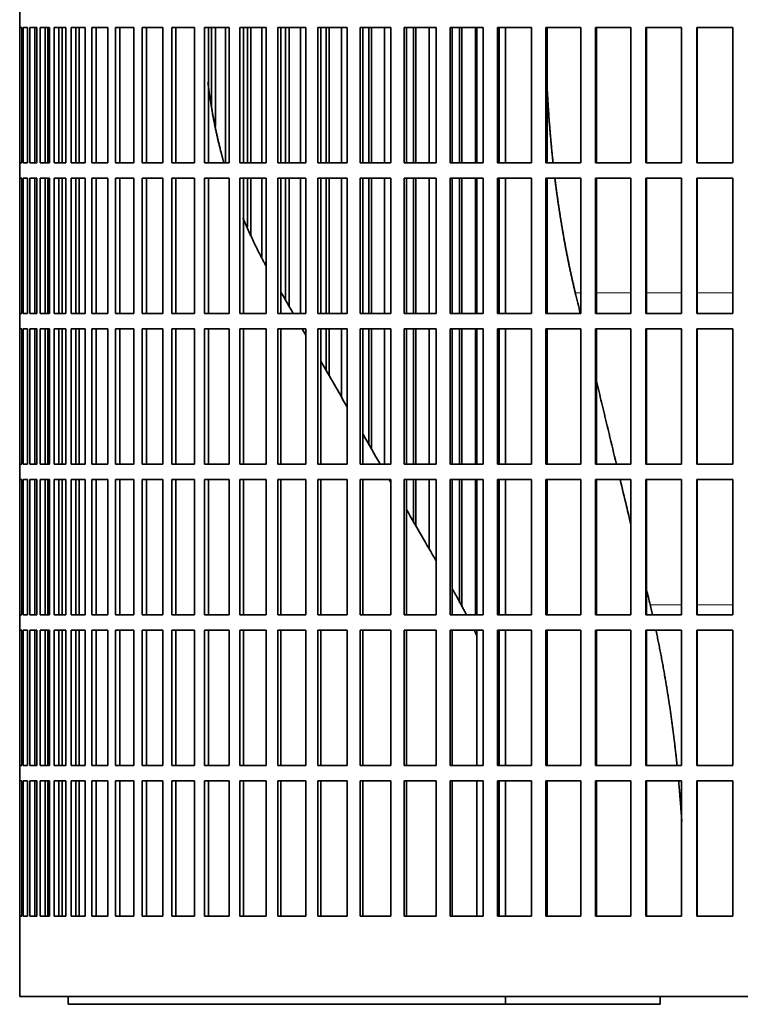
# Model space of a CAD drawing. Header units: millimetres. Extents: x 450 to 1334, y -1400 to 1414.
# Tile 16 of 25: x 957 to 1098, y -121 to 71. Entities that reach past the tile are written whole.
import ezdxf

# ---------------------------------------------------------------- set-up
doc = ezdxf.new("R2010")
doc.units = ezdxf.units.MM
doc.layers.add('VSI344-454_FILTR', color=7, linetype='Continuous')
doc.layers.add('VSI344-454_SUPPO', color=7, linetype='Continuous')

# ---------------------------------------------------------------- blocks, each defined once
blk = doc.blocks.new('SE3')
at = {"layer": 'VSI344-454_FILTR', "color": 7, "linetype": 'Continuous', "lineweight": 35}
for p, q in [((957.21, 72.76), (957.21, 69.76)), ((957.21, 69.76), (957.21, 69.76)), ((957.21, 43.26), (957.21, 69.76)), ((957.26, 43.26), (957.26, 69.76)), ((957.26, 69.76), (957.63, 69.76)), ((957.63, 43.26), (957.63, 69.76)), ((957.89, 43.26), (957.89, 69.76)), ((957.89, 69.76), (958.75, 69.76)), ((958.75, 43.26), (958.75, 69.76)), ((959.21, 43.26), (959.21, 69.76)), ((959.21, 69.76), (960.56, 69.76)), ((960.19, 43.26), (960.19, 69.76)), ((960.55, 43.26), (960.55, 69.76)), ((960.56, 43.26), (960.56, 69.76)), ((961.23, 43.26), (961.23, 69.76)), ((961.23, 69.76), (963.05, 69.76)), ((962.19, 43.26), (962.19, 69.76)), ((962.69, 43.26), (962.69, 69.76)), ((963.05, 43.26), (963.05, 69.76)), ((963.92, 43.26), (963.92, 69.76)), ((963.92, 69.76), (966.21, 69.76)), ((964.86, 43.26), (964.86, 69.76)), ((965.5, 43.26), (965.5, 69.76)), ((966.21, 43.26), (966.21, 69.76)), ((967.28, 43.26), (967.28, 69.76)), ((967.28, 69.76), (970.03, 69.76)), ((968.2, 43.26), (968.2, 69.76)), ((970.03, 43.26), (970.03, 69.76)), ((971.29, 43.26), (971.29, 69.76)), ((971.29, 69.76), (974.48, 69.76)), ((972.18, 43.26), (972.18, 69.76)), ((974.48, 43.26), (974.48, 69.76)), ((975.93, 43.26), (975.93, 69.76)), ((975.93, 69.76), (979.55, 69.76)), ((976.78, 43.26), (976.78, 69.76)), ((979.55, 43.26), (979.55, 69.76)), ((981.17, 43.26), (981.17, 69.76)), ((981.17, 69.76), (985.21, 69.76)), ((981.99, 43.26), (981.99, 69.76)), ((985.21, 43.26), (985.21, 69.76)), ((987, 43.26), (987, 69.76)), ((987, 69.76), (991.43, 69.76)), ((987.78, 43.26), (987.78, 69.76)), ((991.43, 43.26), (991.43, 69.76)), ((993.39, 43.26), (993.39, 69.76)), ((993.39, 69.76), (998.19, 69.76)), ((994.12, 43.26), (994.12, 69.76)), ((994.74, 54.18), (994.74, 69.76)), ((995.5, 50.42), (995.5, 69.76)), ((997.49, 43.26), (997.49, 69.76)), ((998.19, 43.26), (998.19, 69.76)), ((1000.3, 69.76), (1005.44, 69.76)), ((1000.3, 43.26), (1000.3, 69.76)), ((1000.98, 43.26), (1000.98, 69.76)), ((1001.75, 43.26), (1001.75, 69.76)), ((1002.46, 43.26), (1002.46, 69.76)), ((1004.59, 43.26), (1004.59, 69.76)), ((1005.44, 43.26), (1005.44, 69.76)), ((1007.69, 69.76), (1013.16, 69.76)), ((1007.69, 43.26), (1007.69, 69.76)), ((1008.32, 43.26), (1008.32, 69.76)), ((1009.24, 43.26), (1009.24, 69.76)), ((1009.9, 43.26), (1009.9, 69.76)), ((1012.16, 43.26), (1012.16, 69.76)), ((1013.16, 43.26), (1013.16, 69.76)), ((1015.54, 69.76), (1021.3, 69.76)), ((1015.54, 43.26), (1015.54, 69.76)), ((1016.11, 43.26), (1016.11, 69.76)), ((1017.18, 43.26), (1017.18, 69.76)), ((1017.78, 43.26), (1017.78, 69.76)), ((1020.17, 43.26), (1020.17, 69.76)), ((1021.3, 43.26), (1021.3, 69.76)), ((1023.8, 69.76), (1029.83, 69.76)), ((1023.8, 43.26), (1023.8, 69.76)), ((1024.32, 43.26), (1024.32, 69.76)), ((1025.52, 43.26), (1025.52, 69.76)), ((1026.07, 43.26), (1026.07, 69.76)), ((1028.56, 43.26), (1028.56, 69.76)), ((1029.83, 43.26), (1029.83, 69.76)), ((1032.44, 69.76), (1038.71, 69.76)), ((1032.44, 43.26), (1032.44, 69.76)), ((1032.9, 43.26), (1032.9, 69.76)), ((1034.23, 43.26), (1034.23, 69.76)), ((1034.72, 43.26), (1034.72, 69.76)), ((1037.31, 43.26), (1037.31, 69.76)), ((1038.71, 43.26), (1038.71, 69.76)), ((1041.41, 69.76), (1047.89, 69.76)), ((1041.41, 43.26), (1041.41, 69.76)), ((1041.8, 43.26), (1041.8, 69.76)), ((1043.27, 43.26), (1043.27, 69.76)), ((1043.69, 43.26), (1043.69, 69.76)), ((1046.37, 43.26), (1046.37, 69.76)), ((1047.89, 43.26), (1047.89, 69.76)), ((1050.67, 69.76), (1057.33, 69.76)), ((1050.67, 43.26), (1050.67, 69.76)), ((1051, 43.26), (1051, 69.76)), ((1057.33, 43.26), (1057.33, 69.76)), ((1060.18, 69.76), (1066.97, 69.76)), ((1060.18, 43.26), (1060.18, 69.76)), ((1060.44, 43.26), (1060.44, 69.76)), ((1066.97, 43.26), (1066.97, 69.76)), ((1069.88, 69.76), (1076.79, 69.76)), ((1069.88, 43.26), (1069.88, 69.76)), ((1070.07, 43.26), (1070.07, 69.76)), ((1076.79, 43.26), (1076.79, 69.76)), ((1079.73, 69.76), (1086.71, 69.76)), ((1079.73, 43.26), (1079.73, 69.76)), ((1079.85, 43.26), (1079.85, 69.76)), ((1086.71, 43.26), (1086.71, 69.76)), ((1089.68, 69.76), (1096.71, 69.76)), ((1089.68, 43.26), (1089.68, 69.76)), ((1089.74, 43.26), (1089.74, 69.76)), ((1096.71, 43.26), (1096.71, 69.76)), ((957.21, 43.26), (957.21, 43.26)), ((957.21, 43.26), (957.21, 40.26)), ((957.26, 43.26), (957.63, 43.26)), ((957.89, 43.26), (958.75, 43.26)), ((959.21, 43.26), (960.56, 43.26)), ((961.23, 43.26), (963.05, 43.26)), ((963.92, 43.26), (966.21, 43.26)), ((967.28, 43.26), (970.03, 43.26)), ((971.29, 43.26), (974.48, 43.26)), ((975.93, 43.26), (979.55, 43.26)), ((981.17, 43.26), (985.21, 43.26)), ((987, 43.26), (991.43, 43.26)), ((993.39, 43.26), (998.19, 43.26)), ((1000.3, 43.26), (1005.44, 43.26)), ((1007.69, 43.26), (1013.16, 43.26)), ((1015.54, 43.26), (1021.3, 43.26)), ((1023.8, 43.26), (1029.83, 43.26)), ((1032.44, 43.26), (1038.71, 43.26)), ((1041.41, 43.26), (1047.89, 43.26)), ((1050.67, 43.26), (1057.33, 43.26)), ((1060.18, 43.26), (1066.97, 43.26)), ((1069.88, 43.26), (1076.79, 43.26)), ((1079.73, 43.26), (1086.71, 43.26)), ((1089.68, 43.26), (1096.71, 43.26)), ((957.21, 40.26), (957.21, 40.26)), ((957.21, 13.76), (957.21, 40.26)), ((957.26, 13.76), (957.26, 40.26)), ((957.26, 40.26), (957.63, 40.26)), ((957.63, 13.76), (957.63, 40.26)), ((957.89, 13.76), (957.89, 40.26)), ((957.89, 40.26), (958.75, 40.26)), ((958.75, 13.76), (958.75, 40.26)), ((959.21, 13.76), (959.21, 40.26)), ((959.21, 40.26), (960.56, 40.26)), ((960.19, 13.76), (960.19, 40.26)), ((960.55, 13.76), (960.55, 40.26)), ((960.56, 13.76), (960.56, 40.26)), ((961.23, 13.76), (961.23, 40.26)), ((961.23, 40.26), (963.05, 40.26)), ((962.19, 13.76), (962.19, 40.26)), ((962.69, 13.76), (962.69, 40.26)), ((963.05, 13.76), (963.05, 40.26)), ((963.92, 13.76), (963.92, 40.26)), ((963.92, 40.26), (966.21, 40.26)), ((964.86, 13.76), (964.86, 40.26)), ((965.5, 13.76), (965.5, 40.26)), ((966.21, 13.76), (966.21, 40.26)), ((967.28, 13.76), (967.28, 40.26)), ((967.28, 40.26), (970.03, 40.26)), ((968.2, 13.76), (968.2, 40.26)), ((970.03, 13.76), (970.03, 40.26)), ((971.29, 13.76), (971.29, 40.26)), ((971.29, 40.26), (974.48, 40.26)), ((972.18, 13.76), (972.18, 40.26)), ((974.48, 13.76), (974.48, 40.26)), ((975.93, 13.76), (975.93, 40.26)), ((975.93, 40.26), (979.55, 40.26)), ((976.78, 13.76), (976.78, 40.26)), ((979.55, 13.76), (979.55, 40.26)), ((981.17, 13.76), (981.17, 40.26)), ((981.17, 40.26), (985.21, 40.26)), ((981.99, 13.76), (981.99, 40.26)), ((985.21, 13.76), (985.21, 40.26)), ((987, 13.76), (987, 40.26)), ((987, 40.26), (991.43, 40.26)), ((987.78, 13.76), (987.78, 40.26)), ((991.43, 13.76), (991.43, 40.26)), ((993.39, 13.76), (993.39, 40.26)), ((993.39, 40.26), (998.19, 40.26)), ((994.12, 13.76), (994.12, 40.26)), ((998.19, 13.76), (998.19, 40.26)), ((1000.3, 40.26), (1005.44, 40.26)), ((1000.3, 13.76), (1000.3, 40.26)), ((1000.98, 13.76), (1000.98, 40.26)), ((1001.75, 30.63), (1001.75, 40.26)), ((1002.46, 28.91), (1002.46, 40.26)), ((1004.59, 24.75), (1004.59, 40.26)), ((1005.44, 13.76), (1005.44, 40.26)), ((1007.69, 40.26), (1013.16, 40.26)), ((1007.69, 13.76), (1007.69, 40.26)), ((1008.32, 13.76), (1008.32, 40.26)), ((1009.24, 16.31), (1009.24, 40.26)), ((1009.9, 15.17), (1009.9, 40.26)), ((1012.16, 13.76), (1012.16, 40.26)), ((1013.16, 13.76), (1013.16, 40.26)), ((1015.54, 40.26), (1021.3, 40.26)), ((1015.54, 13.76), (1015.54, 40.26)), ((1016.11, 13.76), (1016.11, 40.26)), ((1017.18, 13.76), (1017.18, 40.26)), ((1017.78, 13.76), (1017.78, 40.26)), ((1020.17, 13.76), (1020.17, 40.26)), ((1021.3, 13.76), (1021.3, 40.26)), ((1023.8, 40.26), (1029.83, 40.26)), ((1023.8, 13.76), (1023.8, 40.26)), ((1024.32, 13.76), (1024.32, 40.26)), ((1025.52, 13.76), (1025.52, 40.26)), ((1026.07, 13.76), (1026.07, 40.26)), ((1028.56, 13.76), (1028.56, 40.26)), ((1029.83, 13.76), (1029.83, 40.26)), ((1032.44, 40.26), (1038.71, 40.26)), ((1032.44, 13.76), (1032.44, 40.26)), ((1032.9, 13.76), (1032.9, 40.26)), ((1034.23, 13.76), (1034.23, 40.26)), ((1034.72, 13.76), (1034.72, 40.26)), ((1037.31, 13.76), (1037.31, 40.26)), ((1038.71, 13.76), (1038.71, 40.26)), ((1041.41, 40.26), (1047.89, 40.26)), ((1041.41, 13.76), (1041.41, 40.26)), ((1041.8, 13.76), (1041.8, 40.26)), ((1043.27, 13.76), (1043.27, 40.26)), ((1043.69, 13.76), (1043.69, 40.26)), ((1046.37, 13.76), (1046.37, 40.26)), ((1047.89, 13.76), (1047.89, 40.26)), ((1050.67, 40.26), (1057.33, 40.26)), ((1050.67, 13.76), (1050.67, 40.26)), ((1051, 13.76), (1051, 40.26)), ((1057.33, 13.76), (1057.33, 40.26)), ((1060.18, 40.26), (1066.97, 40.26)), ((1060.18, 13.76), (1060.18, 40.26)), ((1060.44, 13.76), (1060.44, 40.26)), ((1066.97, 13.76), (1066.97, 40.26)), ((1069.88, 40.26), (1076.79, 40.26)), ((1069.88, 13.76), (1069.88, 40.26)), ((1070.07, 13.76), (1070.07, 40.26)), ((1076.79, 13.76), (1076.79, 40.26)), ((1079.73, 40.26), (1086.71, 40.26)), ((1079.73, 13.76), (1079.73, 40.26)), ((1079.85, 13.76), (1079.85, 40.26)), ((1086.71, 13.76), (1086.71, 40.26)), ((1089.68, 40.26), (1096.71, 40.26)), ((1089.68, 13.76), (1089.68, 40.26)), ((1089.74, 13.76), (1089.74, 40.26)), ((1096.71, 13.76), (1096.71, 40.26)), ((957.21, 13.76), (957.21, 13.76)), ((957.21, 13.76), (957.21, 10.76)), ((957.26, 13.76), (957.63, 13.76)), ((957.89, 13.76), (958.75, 13.76)), ((959.21, 13.76), (960.56, 13.76)), ((961.23, 13.76), (963.05, 13.76)), ((963.92, 13.76), (966.21, 13.76)), ((967.28, 13.76), (970.03, 13.76)), ((971.29, 13.76), (974.48, 13.76)), ((975.93, 13.76), (979.55, 13.76)), ((981.17, 13.76), (985.21, 13.76)), ((987, 13.76), (991.43, 13.76)), ((993.39, 13.76), (998.19, 13.76)), ((1000.3, 13.76), (1005.44, 13.76)), ((1007.69, 13.76), (1013.16, 13.76)), ((1015.54, 13.76), (1021.3, 13.76)), ((1023.8, 13.76), (1029.83, 13.76)), ((1032.44, 13.76), (1038.71, 13.76)), ((1041.41, 13.76), (1047.89, 13.76)), ((1050.67, 13.76), (1057.33, 13.76)), ((1060.18, 13.76), (1066.97, 13.76)), ((1069.88, 13.76), (1076.79, 13.76)), ((1079.73, 13.76), (1086.71, 13.76)), ((1089.68, 13.76), (1096.71, 13.76)), ((957.21, 10.76), (957.21, 10.76)), ((957.21, -15.74), (957.21, 10.76)), ((957.26, -15.74), (957.26, 10.76)), ((957.26, 10.76), (957.63, 10.76)), ((957.63, -15.74), (957.63, 10.76)), ((957.89, -15.74), (957.89, 10.76)), ((957.89, 10.76), (958.75, 10.76)), ((958.75, -15.74), (958.75, 10.76)), ((959.21, -15.74), (959.21, 10.76)), ((959.21, 10.76), (960.56, 10.76)), ((960.19, -15.74), (960.19, 10.76)), ((960.55, -15.74), (960.55, 10.76)), ((960.56, -15.74), (960.56, 10.76)), ((961.23, -15.74), (961.23, 10.76)), ((961.23, 10.76), (963.05, 10.76)), ((962.19, -15.74), (962.19, 10.76)), ((962.69, -15.74), (962.69, 10.76)), ((963.05, -15.74), (963.05, 10.76)), ((963.92, -15.74), (963.92, 10.76)), ((963.92, 10.76), (966.21, 10.76)), ((964.86, -15.74), (964.86, 10.76)), ((965.5, -15.74), (965.5, 10.76)), ((966.21, -15.74), (966.21, 10.76)), ((967.28, -15.74), (967.28, 10.76)), ((967.28, 10.76), (970.03, 10.76)), ((968.2, -15.74), (968.2, 10.76)), ((970.03, -15.74), (970.03, 10.76)), ((971.29, -15.74), (971.29, 10.76)), ((971.29, 10.76), (974.48, 10.76)), ((972.18, -15.74), (972.18, 10.76)), ((974.48, -15.74), (974.48, 10.76)), ((975.93, -15.74), (975.93, 10.76)), ((975.93, 10.76), (979.55, 10.76)), ((976.78, -15.74), (976.78, 10.76)), ((979.55, -15.74), (979.55, 10.76)), ((981.17, -15.74), (981.17, 10.76)), ((981.17, 10.76), (985.21, 10.76)), ((981.99, -15.74), (981.99, 10.76)), ((985.21, -15.74), (985.21, 10.76)), ((987, -15.74), (987, 10.76)), ((987, 10.76), (991.43, 10.76)), ((987.78, -15.74), (987.78, 10.76)), ((991.43, -15.74), (991.43, 10.76)), ((993.39, -15.74), (993.39, 10.76)), ((993.39, 10.76), (998.19, 10.76)), ((994.12, -15.74), (994.12, 10.76)), ((998.19, -15.74), (998.19, 10.76)), ((1000.3, 10.76), (1005.44, 10.76)), ((1000.3, -15.74), (1000.3, 10.76)), ((1000.98, -15.74), (1000.98, 10.76)), ((1005.44, -15.74), (1005.44, 10.76)), ((1007.69, 10.76), (1013.16, 10.76)), ((1007.69, -15.74), (1007.69, 10.76)), ((1008.32, -15.74), (1008.32, 10.76)), ((1013.16, -15.74), (1013.16, 10.76)), ((1015.54, 10.76), (1021.3, 10.76)), ((1015.54, -15.74), (1015.54, 10.76)), ((1016.11, -15.74), (1016.11, 10.76)), ((1017.18, 2.56), (1017.18, 10.76)), ((1017.78, 1.52), (1017.78, 10.76)), ((1020.17, -2.61), (1020.17, 10.76)), ((1021.3, -15.74), (1021.3, 10.76)), ((1023.8, 10.76), (1029.83, 10.76)), ((1023.8, -15.74), (1023.8, 10.76)), ((1024.32, -15.74), (1024.32, 10.76)), ((1025.52, -11.89), (1025.52, 10.76)), ((1026.07, -12.83), (1026.07, 10.76)), ((1028.56, -15.74), (1028.56, 10.76)), ((1029.83, -15.74), (1029.83, 10.76)), ((1032.44, 10.76), (1038.71, 10.76)), ((1032.44, -15.74), (1032.44, 10.76)), ((1032.9, -15.74), (1032.9, 10.76)), ((1034.23, -15.74), (1034.23, 10.76)), ((1034.72, -15.74), (1034.72, 10.76)), ((1037.31, -15.74), (1037.31, 10.76)), ((1038.71, -15.74), (1038.71, 10.76)), ((1041.41, 10.76), (1047.89, 10.76)), ((1041.41, -15.74), (1041.41, 10.76)), ((1041.8, -15.74), (1041.8, 10.76)), ((1043.27, -15.74), (1043.27, 10.76)), ((1043.69, -15.74), (1043.69, 10.76)), ((1046.37, -15.74), (1046.37, 10.76)), ((1047.89, -15.74), (1047.89, 10.76)), ((1050.67, 10.76), (1057.33, 10.76)), ((1050.67, -15.74), (1050.67, 10.76)), ((1051, -15.74), (1051, 10.76)), ((1057.33, -15.74), (1057.33, 10.76)), ((1060.18, 10.76), (1066.97, 10.76)), ((1060.18, -15.74), (1060.18, 10.76)), ((1060.44, -15.74), (1060.44, 10.76)), ((1066.97, -15.74), (1066.97, 10.76)), ((1069.88, 10.76), (1076.79, 10.76)), ((1069.88, -15.74), (1069.88, 10.76)), ((1070.07, -15.74), (1070.07, 10.76)), ((1076.79, -15.74), (1076.79, 10.76)), ((1079.73, 10.76), (1086.71, 10.76)), ((1079.73, -15.74), (1079.73, 10.76)), ((1079.85, -15.74), (1079.85, 10.76)), ((1086.71, -15.74), (1086.71, 10.76)), ((1089.68, 10.76), (1096.71, 10.76)), ((1089.68, -15.74), (1089.68, 10.76)), ((1089.74, -15.74), (1089.74, 10.76)), ((1096.71, -15.74), (1096.71, 10.76)), ((957.21, -15.74), (957.21, -15.74)), ((957.21, -15.74), (957.21, -18.74)), ((957.26, -15.74), (957.63, -15.74)), ((957.89, -15.74), (958.75, -15.74)), ((959.21, -15.74), (960.56, -15.74)), ((961.23, -15.74), (963.05, -15.74)), ((963.92, -15.74), (966.21, -15.74)), ((967.28, -15.74), (970.03, -15.74)), ((971.29, -15.74), (974.48, -15.74)), ((975.93, -15.74), (979.55, -15.74)), ((981.17, -15.74), (985.21, -15.74)), ((987, -15.74), (991.43, -15.74)), ((993.39, -15.74), (998.19, -15.74)), ((1000.3, -15.74), (1005.44, -15.74)), ((1007.69, -15.74), (1013.16, -15.74)), ((1015.54, -15.74), (1021.3, -15.74)), ((1023.8, -15.74), (1029.83, -15.74)), ((1032.44, -15.74), (1038.71, -15.74)), ((1041.41, -15.74), (1047.89, -15.74)), ((1050.67, -15.74), (1057.33, -15.74)), ((1060.18, -15.74), (1066.97, -15.74)), ((1069.88, -15.74), (1076.79, -15.74)), ((1079.73, -15.74), (1086.71, -15.74)), ((1089.68, -15.74), (1096.71, -15.74)), ((957.21, -18.74), (957.21, -18.74)), ((957.21, -45.24), (957.21, -18.74)), ((957.26, -45.24), (957.26, -18.74)), ((957.26, -18.74), (957.63, -18.74)), ((957.63, -45.24), (957.63, -18.74)), ((957.89, -45.24), (957.89, -18.74)), ((957.89, -18.74), (958.75, -18.74)), ((958.75, -45.24), (958.75, -18.74)), ((959.21, -45.24), (959.21, -18.74)), ((959.21, -18.74), (960.56, -18.74)), ((960.19, -45.24), (960.19, -18.74)), ((960.55, -45.24), (960.55, -18.74)), ((960.56, -45.24), (960.56, -18.74)), ((961.23, -45.24), (961.23, -18.74)), ((961.23, -18.74), (963.05, -18.74)), ((962.19, -45.24), (962.19, -18.74)), ((962.69, -45.24), (962.69, -18.74)), ((963.05, -45.24), (963.05, -18.74)), ((963.92, -45.24), (963.92, -18.74)), ((963.92, -18.74), (966.21, -18.74)), ((964.86, -45.24), (964.86, -18.74)), ((965.5, -45.24), (965.5, -18.74)), ((966.21, -45.24), (966.21, -18.74)), ((967.28, -45.24), (967.28, -18.74)), ((967.28, -18.74), (970.03, -18.74)), ((968.2, -45.24), (968.2, -18.74)), ((970.03, -45.24), (970.03, -18.74)), ((971.29, -45.24), (971.29, -18.74)), ((971.29, -18.74), (974.48, -18.74)), ((972.18, -45.24), (972.18, -18.74)), ((974.48, -45.24), (974.48, -18.74)), ((975.93, -45.24), (975.93, -18.74)), ((975.93, -18.74), (979.55, -18.74)), ((976.78, -45.24), (976.78, -18.74)), ((979.55, -45.24), (979.55, -18.74)), ((981.17, -45.24), (981.17, -18.74)), ((981.17, -18.74), (985.21, -18.74)), ((981.99, -45.24), (981.99, -18.74)), ((985.21, -45.24), (985.21, -18.74)), ((987, -45.24), (987, -18.74)), ((987, -18.74), (991.43, -18.74)), ((987.78, -45.24), (987.78, -18.74)), ((991.43, -45.24), (991.43, -18.74)), ((993.39, -45.24), (993.39, -18.74)), ((993.39, -18.74), (998.19, -18.74)), ((994.12, -45.24), (994.12, -18.74)), ((998.19, -45.24), (998.19, -18.74)), ((1000.3, -18.74), (1005.44, -18.74)), ((1000.3, -45.24), (1000.3, -18.74)), ((1000.98, -45.24), (1000.98, -18.74)), ((1005.44, -45.24), (1005.44, -18.74)), ((1007.69, -18.74), (1013.16, -18.74)), ((1007.69, -45.24), (1007.69, -18.74)), ((1008.32, -45.24), (1008.32, -18.74)), ((1013.16, -45.24), (1013.16, -18.74)), ((1015.54, -18.74), (1021.3, -18.74)), ((1015.54, -45.24), (1015.54, -18.74)), ((1016.11, -45.24), (1016.11, -18.74)), ((1021.3, -45.24), (1021.3, -18.74)), ((1023.8, -18.74), (1029.83, -18.74)), ((1023.8, -45.24), (1023.8, -18.74)), ((1024.32, -45.24), (1024.32, -18.74)), ((1029.83, -45.24), (1029.83, -18.74)), ((1032.44, -18.74), (1038.71, -18.74)), ((1032.44, -45.24), (1032.44, -18.74)), ((1032.9, -45.24), (1032.9, -18.74)), ((1034.23, -26.97), (1034.23, -18.74)), ((1034.72, -27.81), (1034.72, -18.74)), ((1037.31, -32.31), (1037.31, -18.74)), ((1038.71, -45.24), (1038.71, -18.74)), ((1041.41, -18.74), (1047.89, -18.74)), ((1041.41, -45.24), (1041.41, -18.74)), ((1041.8, -45.24), (1041.8, -18.74)), ((1043.27, -42.9), (1043.27, -18.74)), ((1043.69, -43.71), (1043.69, -18.74)), ((1046.37, -45.24), (1046.37, -18.74)), ((1047.89, -45.24), (1047.89, -18.74)), ((1050.67, -18.74), (1057.33, -18.74)), ((1050.67, -45.24), (1050.67, -18.74)), ((1051, -45.24), (1051, -18.74)), ((1057.33, -45.24), (1057.33, -18.74)), ((1060.18, -18.74), (1066.97, -18.74)), ((1060.18, -45.24), (1060.18, -18.74)), ((1060.44, -45.24), (1060.44, -18.74)), ((1066.97, -45.24), (1066.97, -18.74)), ((1069.88, -18.74), (1076.79, -18.74)), ((1069.88, -45.24), (1069.88, -18.74)), ((1070.07, -45.24), (1070.07, -18.74)), ((1076.79, -45.24), (1076.79, -18.74)), ((1079.73, -18.74), (1086.71, -18.74)), ((1079.73, -45.24), (1079.73, -18.74)), ((1079.85, -45.24), (1079.85, -18.74)), ((1086.71, -45.24), (1086.71, -18.74)), ((1089.68, -18.74), (1096.71, -18.74)), ((1089.68, -45.24), (1089.68, -18.74)), ((1089.74, -45.24), (1089.74, -18.74)), ((1096.71, -45.24), (1096.71, -18.74)), ((957.21, -45.24), (957.21, -45.24)), ((957.21, -45.24), (957.21, -48.24)), ((957.26, -45.24), (957.63, -45.24)), ((957.89, -45.24), (958.75, -45.24)), ((959.21, -45.24), (960.56, -45.24)), ((961.23, -45.24), (963.05, -45.24)), ((963.92, -45.24), (966.21, -45.24)), ((967.28, -45.24), (970.03, -45.24)), ((971.29, -45.24), (974.48, -45.24)), ((975.93, -45.24), (979.55, -45.24)), ((981.17, -45.24), (985.21, -45.24)), ((987, -45.24), (991.43, -45.24)), ((993.39, -45.24), (998.19, -45.24)), ((1000.3, -45.24), (1005.44, -45.24)), ((1007.69, -45.24), (1013.16, -45.24)), ((1015.54, -45.24), (1021.3, -45.24)), ((1023.8, -45.24), (1029.83, -45.24)), ((1032.44, -45.24), (1038.71, -45.24)), ((1041.41, -45.24), (1047.89, -45.24)), ((1050.67, -45.24), (1057.33, -45.24)), ((1060.18, -45.24), (1066.97, -45.24)), ((1069.88, -45.24), (1076.79, -45.24)), ((1079.73, -45.24), (1086.71, -45.24)), ((1089.68, -45.24), (1096.71, -45.24)), ((957.21, -48.24), (957.21, -48.24)), ((957.21, -74.74), (957.21, -48.24)), ((957.26, -74.74), (957.26, -48.24)), ((957.26, -48.24), (957.63, -48.24)), ((957.63, -74.74), (957.63, -48.24)), ((957.89, -74.74), (957.89, -48.24)), ((957.89, -48.24), (958.75, -48.24)), ((958.75, -74.74), (958.75, -48.24)), ((959.21, -74.74), (959.21, -48.24)), ((959.21, -48.24), (960.56, -48.24)), ((960.19, -74.74), (960.19, -48.24)), ((960.55, -74.74), (960.55, -48.24)), ((960.56, -74.74), (960.56, -48.24)), ((961.23, -74.74), (961.23, -48.24)), ((961.23, -48.24), (963.05, -48.24)), ((962.19, -74.74), (962.19, -48.24)), ((962.69, -74.74), (962.69, -48.24)), ((963.05, -74.74), (963.05, -48.24)), ((963.92, -74.74), (963.92, -48.24)), ((963.92, -48.24), (966.21, -48.24)), ((964.86, -74.74), (964.86, -48.24)), ((965.5, -74.74), (965.5, -48.24)), ((966.21, -74.74), (966.21, -48.24)), ((967.28, -74.74), (967.28, -48.24)), ((967.28, -48.24), (970.03, -48.24)), ((968.2, -74.74), (968.2, -48.24)), ((970.03, -74.74), (970.03, -48.24)), ((971.29, -74.74), (971.29, -48.24)), ((971.29, -48.24), (974.48, -48.24)), ((972.18, -74.74), (972.18, -48.24)), ((974.48, -74.74), (974.48, -48.24)), ((975.93, -74.74), (975.93, -48.24)), ((975.93, -48.24), (979.55, -48.24)), ((976.78, -74.74), (976.78, -48.24)), ((979.55, -74.74), (979.55, -48.24)), ((981.17, -74.74), (981.17, -48.24)), ((981.17, -48.24), (985.21, -48.24)), ((981.99, -74.74), (981.99, -48.24)), ((985.21, -74.74), (985.21, -48.24)), ((987, -74.74), (987, -48.24)), ((987, -48.24), (991.43, -48.24)), ((987.78, -74.74), (987.78, -48.24)), ((991.43, -74.74), (991.43, -48.24)), ((993.39, -74.74), (993.39, -48.24)), ((993.39, -48.24), (998.19, -48.24)), ((994.12, -74.74), (994.12, -48.24)), ((998.19, -74.74), (998.19, -48.24)), ((1000.3, -48.24), (1005.44, -48.24)), ((1000.3, -74.74), (1000.3, -48.24)), ((1000.98, -74.74), (1000.98, -48.24)), ((1005.44, -74.74), (1005.44, -48.24)), ((1007.69, -48.24), (1013.16, -48.24)), ((1007.69, -74.74), (1007.69, -48.24)), ((1008.32, -74.74), (1008.32, -48.24)), ((1013.16, -74.74), (1013.16, -48.24)), ((1015.54, -48.24), (1021.3, -48.24)), ((1015.54, -74.74), (1015.54, -48.24)), ((1016.11, -74.74), (1016.11, -48.24)), ((1021.3, -74.74), (1021.3, -48.24)), ((1023.8, -48.24), (1029.83, -48.24)), ((1023.8, -74.74), (1023.8, -48.24)), ((1024.32, -74.74), (1024.32, -48.24)), ((1029.83, -74.74), (1029.83, -48.24)), ((1032.44, -48.24), (1038.71, -48.24)), ((1032.44, -74.74), (1032.44, -48.24)), ((1032.9, -74.74), (1032.9, -48.24)), ((1038.71, -74.74), (1038.71, -48.24)), ((1041.41, -48.24), (1047.89, -48.24)), ((1041.41, -74.74), (1041.41, -48.24)), ((1041.8, -74.74), (1041.8, -48.24)), ((1047.89, -74.74), (1047.89, -48.24)), ((1050.67, -48.24), (1057.33, -48.24)), ((1050.67, -74.74), (1050.67, -48.24)), ((1051, -74.74), (1051, -48.24)), ((1057.33, -74.74), (1057.33, -48.24)), ((1060.18, -48.24), (1066.97, -48.24)), ((1060.18, -74.74), (1060.18, -48.24)), ((1060.44, -74.74), (1060.44, -48.24)), ((1066.97, -74.74), (1066.97, -48.24)), ((1069.88, -48.24), (1076.79, -48.24)), ((1069.88, -74.74), (1069.88, -48.24)), ((1070.07, -74.74), (1070.07, -48.24)), ((1076.79, -74.74), (1076.79, -48.24)), ((1079.73, -48.24), (1086.71, -48.24)), ((1079.73, -74.74), (1079.73, -48.24)), ((1079.85, -74.74), (1079.85, -48.24)), ((1086.71, -74.74), (1086.71, -48.24)), ((1089.68, -48.24), (1096.71, -48.24)), ((1089.68, -74.74), (1089.68, -48.24)), ((1089.74, -74.74), (1089.74, -48.24)), ((1096.71, -74.74), (1096.71, -48.24)), ((957.21, -74.74), (957.21, -74.74)), ((957.21, -74.74), (957.21, -77.74)), ((957.26, -74.74), (957.63, -74.74)), ((957.89, -74.74), (958.75, -74.74)), ((959.21, -74.74), (960.56, -74.74)), ((961.23, -74.74), (963.05, -74.74)), ((963.92, -74.74), (966.21, -74.74)), ((967.28, -74.74), (970.03, -74.74)), ((971.29, -74.74), (974.48, -74.74)), ((975.93, -74.74), (979.55, -74.74)), ((981.17, -74.74), (985.21, -74.74)), ((987, -74.74), (991.43, -74.74)), ((993.39, -74.74), (998.19, -74.74)), ((1000.3, -74.74), (1005.44, -74.74)), ((1007.69, -74.74), (1013.16, -74.74)), ((1015.54, -74.74), (1021.3, -74.74)), ((1023.8, -74.74), (1029.83, -74.74)), ((1032.44, -74.74), (1038.71, -74.74)), ((1041.41, -74.74), (1047.89, -74.74)), ((1050.67, -74.74), (1057.33, -74.74)), ((1060.18, -74.74), (1066.97, -74.74)), ((1069.88, -74.74), (1076.79, -74.74)), ((1079.73, -74.74), (1086.71, -74.74)), ((1089.68, -74.74), (1096.71, -74.74)), ((957.21, -77.74), (957.21, -77.74)), ((957.21, -104.24), (957.21, -77.74)), ((957.26, -104.24), (957.26, -77.74)), ((957.26, -77.74), (957.63, -77.74)), ((957.63, -104.24), (957.63, -77.74)), ((957.89, -104.24), (957.89, -77.74)), ((957.89, -77.74), (958.75, -77.74)), ((958.75, -104.24), (958.75, -77.74)), ((959.21, -104.24), (959.21, -77.74)), ((959.21, -77.74), (960.56, -77.74)), ((960.19, -104.24), (960.19, -77.74)), ((960.55, -104.24), (960.55, -77.74)), ((960.56, -104.24), (960.56, -77.74)), ((961.23, -104.24), (961.23, -77.74)), ((961.23, -77.74), (963.05, -77.74)), ((962.19, -104.24), (962.19, -77.74)), ((962.69, -104.24), (962.69, -77.74)), ((963.05, -104.24), (963.05, -77.74)), ((963.92, -104.24), (963.92, -77.74)), ((963.92, -77.74), (966.21, -77.74)), ((964.86, -104.24), (964.86, -77.74)), ((965.5, -104.24), (965.5, -77.74)), ((966.21, -104.24), (966.21, -77.74)), ((967.28, -104.24), (967.28, -77.74)), ((967.28, -77.74), (970.03, -77.74)), ((968.2, -104.24), (968.2, -77.74)), ((970.03, -104.24), (970.03, -77.74)), ((971.29, -104.24), (971.29, -77.74)), ((971.29, -77.74), (974.48, -77.74)), ((972.18, -104.24), (972.18, -77.74)), ((974.48, -104.24), (974.48, -77.74)), ((975.93, -104.24), (975.93, -77.74)), ((975.93, -77.74), (979.55, -77.74)), ((976.78, -104.24), (976.78, -77.74)), ((979.55, -104.24), (979.55, -77.74)), ((981.17, -104.24), (981.17, -77.74)), ((981.17, -77.74), (985.21, -77.74)), ((981.99, -104.24), (981.99, -77.74)), ((985.21, -104.24), (985.21, -77.74)), ((987, -104.24), (987, -77.74)), ((987, -77.74), (991.43, -77.74)), ((987.78, -104.24), (987.78, -77.74)), ((991.43, -104.24), (991.43, -77.74)), ((993.39, -104.24), (993.39, -77.74)), ((993.39, -77.74), (998.19, -77.74)), ((994.12, -104.24), (994.12, -77.74)), ((998.19, -104.24), (998.19, -77.74)), ((1000.3, -104.24), (1000.3, -77.74)), ((1000.3, -77.74), (1005.44, -77.74)), ((1000.98, -104.24), (1000.98, -77.74)), ((1005.44, -104.24), (1005.44, -77.74)), ((1007.69, -77.74), (1013.16, -77.74)), ((1007.69, -104.24), (1007.69, -77.74)), ((1008.32, -104.24), (1008.32, -77.74)), ((1013.16, -104.24), (1013.16, -77.74)), ((1015.54, -77.74), (1021.3, -77.74)), ((1015.54, -104.24), (1015.54, -77.74)), ((1016.11, -104.24), (1016.11, -77.74)), ((1021.3, -104.24), (1021.3, -77.74)), ((1023.8, -77.74), (1029.83, -77.74)), ((1023.8, -104.24), (1023.8, -77.74)), ((1024.32, -104.24), (1024.32, -77.74)), ((1029.83, -104.24), (1029.83, -77.74)), ((1032.44, -77.74), (1038.71, -77.74)), ((1032.44, -104.24), (1032.44, -77.74)), ((1032.9, -104.24), (1032.9, -77.74)), ((1038.71, -104.24), (1038.71, -77.74)), ((1041.41, -77.74), (1047.89, -77.74)), ((1041.41, -104.24), (1041.41, -77.74)), ((1041.8, -104.24), (1041.8, -77.74)), ((1047.89, -104.24), (1047.89, -77.74)), ((1050.67, -77.74), (1057.33, -77.74)), ((1050.67, -104.24), (1050.67, -77.74)), ((1051, -104.24), (1051, -77.74)), ((1057.33, -104.24), (1057.33, -77.74)), ((1060.18, -77.74), (1066.97, -77.74)), ((1060.18, -104.24), (1060.18, -77.74)), ((1060.44, -104.24), (1060.44, -77.74)), ((1066.97, -104.24), (1066.97, -77.74)), ((1069.88, -77.74), (1076.79, -77.74)), ((1069.88, -104.24), (1069.88, -77.74)), ((1070.07, -104.24), (1070.07, -77.74)), ((1076.79, -104.24), (1076.79, -77.74)), ((1079.73, -77.74), (1086.71, -77.74)), ((1079.73, -104.24), (1079.73, -77.74)), ((1079.85, -104.24), (1079.85, -77.74)), ((1086.71, -104.24), (1086.71, -77.74)), ((1089.68, -77.74), (1096.71, -77.74)), ((1089.68, -104.24), (1089.68, -77.74)), ((1089.74, -104.24), (1089.74, -77.74)), ((1096.71, -104.24), (1096.71, -77.74)), ((957.21, -104.24), (957.21, -104.24)), ((957.21, -104.24), (957.21, -119.99)), ((957.26, -104.24), (957.63, -104.24)), ((957.89, -104.24), (958.75, -104.24)), ((959.21, -104.24), (960.56, -104.24)), ((961.23, -104.24), (963.05, -104.24)), ((963.92, -104.24), (966.21, -104.24)), ((967.28, -104.24), (970.03, -104.24)), ((971.29, -104.24), (974.48, -104.24)), ((975.93, -104.24), (979.55, -104.24)), ((981.17, -104.24), (985.21, -104.24)), ((987, -104.24), (991.43, -104.24)), ((993.39, -104.24), (998.19, -104.24)), ((1000.3, -104.24), (1005.44, -104.24)), ((1007.69, -104.24), (1013.16, -104.24)), ((1015.54, -104.24), (1021.3, -104.24)), ((1023.8, -104.24), (1029.83, -104.24)), ((1032.44, -104.24), (1038.71, -104.24)), ((1041.41, -104.24), (1047.89, -104.24)), ((1050.67, -104.24), (1057.33, -104.24)), ((1060.18, -104.24), (1066.97, -104.24)), ((1069.88, -104.24), (1076.79, -104.24)), ((1079.73, -104.24), (1086.71, -104.24)), ((1089.68, -104.24), (1096.71, -104.24)), ((957.21, -119.99), (1236.02, -119.99))]:
    blk.add_line(p, q, dxfattribs=at)
at = {"layer": 'VSI344-454_SUPPO', "color": 7, "linetype": 'Continuous', "lineweight": 35}
for p, q in [((968.86, 43.26), (968.86, 69.76)), ((1046.63, 43.26), (1046.63, 69.76)), ((1052.23, 43.26), (1052.23, 69.76)), ((968.86, 13.76), (968.86, 40.26)), ((1046.63, 13.76), (1046.63, 40.26)), ((1052.23, 13.76), (1052.23, 40.26)), ((968.86, -15.74), (968.86, 10.76)), ((1046.63, -15.74), (1046.63, 10.76)), ((1052.23, -15.74), (1052.23, 10.76)), ((968.86, -45.24), (968.86, -18.74)), ((1046.63, -45.24), (1046.63, -18.74)), ((1052.23, -45.24), (1052.23, -18.74)), ((968.86, -74.74), (968.86, -48.24)), ((1046.63, -74.74), (1046.63, -48.24)), ((1052.23, -74.74), (1052.23, -48.24)), ((968.86, -104.24), (968.86, -77.74)), ((1046.63, -104.24), (1046.63, -77.74)), ((1052.23, -104.24), (1052.23, -77.74)), ((966.7, -121.49), (966.7, -119.99)), ((1052.23, -121.49), (1052.23, -119.99)), ((1082.54, -119.99), (1082.54, -121.49)), ((966.7, -121.49), (1052.23, -121.49)), ((1052.23, -121.49), (1082.54, -121.49))]:
    blk.add_line(p, q, dxfattribs=at)
at = {"layer": 'VSI344-454_SUPPO', "color": 4, "linetype": 'Continuous', "lineweight": 9}
for p, q in [((1065.91, 17.81), (1066.97, 17.81)), ((1070.07, 17.81), (1076.79, 17.81)), ((1079.85, 17.81), (1086.71, 17.81)), ((1089.74, 17.81), (1096.71, 17.81)), ((1086.71, -43.28), (1080.57, -43.28)), ((1096.71, -43.28), (1089.74, -43.28))]:
    blk.add_line(p, q, dxfattribs=at)
at = {"layer": 'VSI344-454_SUPPO', "color": 7, "linetype": 'Continuous', "lineweight": 35}
for points, degree, knots in [([(997.16, 43.24), (996.93, 44.06), (996.71, 44.9), (995.04, 51.21), (994.19, 57.73), (994.11, 58.35), (994.03, 58.98)], 2, [0.4670759, 0.4670759, 0.4670759, 0.5, 0.5, 0.75, 0.75, 0.774031, 0.774031, 0.774031]), ([(1061.57, 43.26), (1060.84, 49.96), (1060.46, 56.89), (1060.43, 57.51), (1060.4, 58.12)], 2, [0.5003121, 0.5003121, 0.5003121, 0.75, 0.75, 0.7721704, 0.7721704, 0.7721704]), ([(1065.91, 17.81), (1064.49, 23.75), (1063.4, 30.12), (1062.56, 35.08), (1061.92, 40.23)], 2, [0, 0, 0, 0.25, 0.25, 0.4436241, 0.4436241, 0.4436241]), ([(1073.96, -15.74), (1073, -11.77), (1071.72, -6.4), (1070.4, -0.91), (1070.07, 0.47)], 3, [0.4707547, 0.4707547, 0.4707547, 0.4707547, 0.6666667, 0.7318485, 0.7318485, 0.7318485, 0.7318485]), ([(1027.75, -15.74), (1026.64, -13.82), (1025.5, -11.84), (1024.35, -9.85), (1024.32, -9.8)], 3, [0.40504624, 0.40504624, 0.40504624, 0.40504624, 0.5, 0.50251626, 0.50251626, 0.50251626, 0.50251626]), ([(1076.79, -27.53), (1076.5, -26.36), (1075.81, -23.46), (1075.1, -20.51), (1074.68, -18.74)], 3, [0.2737146, 0.2737146, 0.2737146, 0.2737146, 0.3333333, 0.4212192, 0.4212192, 0.4212192, 0.4212192]), ([(1085.83, -74.72), (1085.73, -73.78), (1085.63, -72.83), (1084.77, -65.04), (1083.49, -57.61), (1082.67, -52.79), (1081.68, -48.18)], 2, [0.4697381, 0.4697381, 0.4697381, 0.5, 0.5, 0.75, 0.75, 0.9125116, 0.9125116, 0.9125116])]:
    blk.add_open_spline(points, degree=degree, knots=knots, dxfattribs=at)
for points, degree in [([(1005.38, 23.07), (1002.89, 27.64), (1000.89, 32.48)], 2), ([(1010.72, 13.76), (1009.92, 15.14), (1009.12, 16.52), (1008.32, 17.91)], 3), ([(1066.89, 13.76), (1066.56, 15.1), (1066.24, 16.46), (1065.91, 17.81)], 3), ([(1013.16, 9.53), (1012.92, 9.94), (1012.69, 10.35), (1012.45, 10.76)], 3), ([(1021.3, -4.58), (1019.58, -1.59), (1017.85, 1.4), (1016.11, 4.41)], 3), ([(1029.83, -19.35), (1029.72, -19.15), (1029.6, -18.95), (1029.48, -18.74)], 3), ([(1038.71, -34.73), (1036.78, -31.39), (1034.84, -28.03), (1032.9, -24.66)], 3), ([(1041.81, -40.11), (1041.81, -40.1), (1041.81, -40.09), (1041.8, -40.09)], 3), ([(1044.59, -45.18), (1043.26, -42.61), (1041.81, -40.11)], 2), ([(1080.57, -43.28), (1080.33, -42.3), (1080.09, -41.31), (1079.85, -40.31)], 3), ([(1081.02, -45.2), (1080.8, -44.24), (1080.57, -43.28)], 2), ([(1046.66, -49.38), (1046.38, -48.79), (1046.1, -48.21)], 2), ([(1086.75, -85.73), (1086.49, -81.69), (1086.12, -77.71)], 2)]:
    blk.add_open_spline(points, degree=degree, dxfattribs=at)

msp = doc.modelspace()

# ---------------------------------------------------------------- block references
msp.add_blockref('SE3', (0, 0))

doc.saveas('drawing.dxf')
